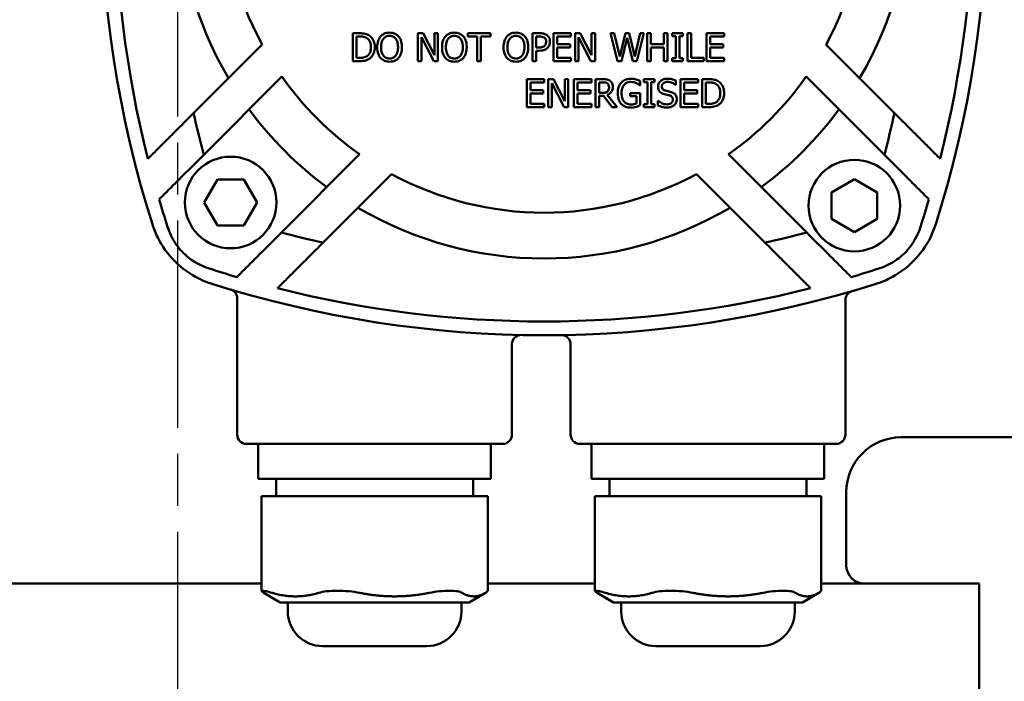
# Model space of a CAD drawing. Header units: millimetres. Extents: x -4672 to 9781, y -278 to 1426.
# Tile 21 of 28: x 1277 to 1384, y 716 to 788. Entities that reach past the tile are written whole.
import ezdxf

# ---------------------------------------------------------------- set-up
doc = ezdxf.new("R2010")
doc.units = ezdxf.units.MM
doc.header["$LTSCALE"] = 4
doc.linetypes.add('CHAIN', pattern=[0.7087, 0.4724, -0.0591, 0.1181, -0.0591])
doc.layers.add('Видимый контур (ГОСТ)', color=7, linetype='Continuous', lineweight=50)
doc.layers.add('Осевая линия (ГОСТ)', color=7, linetype='Continuous', lineweight=25)

msp = doc.modelspace()

# ---------------------------------------------------------------- linework, layer by layer
at = {"layer": 'Видимый контур (ГОСТ)'}
for p, q in [((1313.932, 786.335), (1313.238, 786.335)), ((1313.238, 786.335), (1313.238, 783.287)), ((1313.643, 783.638), (1313.643, 785.985)), ((1313.643, 785.985), (1313.952, 785.985)), ((1320.357, 786.335), (1320.357, 783.287)), ((1320.932, 786.335), (1320.357, 786.335)), ((1322.16, 783.922), (1320.932, 786.335)), ((1322.538, 786.335), (1322.16, 786.335)), ((1322.16, 786.335), (1322.16, 783.922)), ((1322.538, 783.287), (1322.538, 786.335)), ((1325.811, 786.335), (1325.811, 785.975)), ((1328.261, 786.335), (1325.811, 786.335)), ((1325.811, 785.975), (1326.833, 785.975)), ((1326.833, 785.975), (1326.833, 783.287)), ((1327.238, 783.287), (1327.238, 785.975)), ((1327.238, 785.975), (1328.261, 785.975)), ((1328.261, 785.975), (1328.261, 786.335)), ((1333.611, 786.335), (1332.845, 786.335)), ((1332.845, 786.335), (1332.845, 783.287)), ((1333.25, 784.769), (1333.25, 785.985)), ((1333.25, 785.985), (1333.586, 785.985)), ((1337.064, 786.335), (1335.157, 786.335)), ((1335.157, 786.335), (1335.157, 783.287)), ((1335.562, 785.14), (1335.562, 785.975)), ((1335.562, 785.975), (1337.064, 785.975)), ((1337.064, 785.975), (1337.064, 786.335)), ((1337.509, 786.335), (1337.509, 783.287)), ((1338.084, 786.335), (1337.509, 786.335)), ((1339.312, 783.922), (1338.084, 786.335)), ((1339.69, 786.335), (1339.312, 786.335)), ((1339.312, 786.335), (1339.312, 783.922)), ((1339.69, 783.287), (1339.69, 786.335)), ((1341.779, 786.335), (1341.362, 786.335)), ((1341.362, 786.335), (1342.14, 783.287)), ((1342.392, 783.809), (1341.779, 786.335)), ((1342.999, 786.335), (1342.392, 783.809)), ((1343.412, 786.335), (1342.999, 786.335)), ((1344.024, 783.779), (1343.412, 786.335)), ((1344.635, 786.335), (1344.024, 783.779)), ((1344.267, 783.287), (1345.032, 786.335)), ((1345.032, 786.335), (1344.635, 786.335)), ((1345.395, 786.335), (1345.395, 783.287)), ((1345.8, 786.335), (1345.395, 786.335)), ((1345.8, 785.14), (1345.8, 786.335)), ((1347.608, 786.335), (1347.203, 786.335)), ((1347.203, 786.335), (1347.203, 785.14)), ((1347.608, 783.287), (1347.608, 786.335)), ((1349.288, 786.335), (1348.107, 786.335)), ((1348.107, 786.335), (1348.107, 786.024)), ((1348.107, 786.024), (1348.495, 786.024)), ((1348.495, 786.024), (1348.495, 783.599)), ((1348.9, 783.599), (1348.9, 786.024)), ((1348.9, 786.024), (1349.288, 786.024)), ((1349.288, 786.024), (1349.288, 786.335)), ((1349.79, 786.335), (1349.79, 783.287)), ((1350.195, 786.335), (1349.79, 786.335)), ((1350.195, 783.648), (1350.195, 786.335)), ((1353.781, 786.335), (1351.874, 786.335)), ((1351.874, 786.335), (1351.874, 783.287)), ((1352.279, 785.14), (1352.279, 785.975)), ((1352.279, 785.975), (1353.781, 785.975)), ((1353.781, 785.975), (1353.781, 786.335)), ((1303.334, 785.089), (1295.857, 777.612)), ((1320.735, 785.916), (1322.083, 783.287)), ((1320.735, 783.287), (1320.735, 785.916)), ((1336.963, 785.14), (1335.562, 785.14)), ((1336.963, 784.779), (1336.963, 785.14)), ((1337.886, 785.916), (1339.235, 783.287)), ((1337.886, 783.287), (1337.886, 785.916)), ((1342.589, 783.287), (1343.192, 785.817)), ((1343.192, 785.817), (1343.812, 783.287)), ((1347.203, 785.14), (1345.8, 785.14)), ((1353.68, 785.14), (1352.279, 785.14)), ((1353.68, 784.779), (1353.68, 785.14)), ((1372.386, 777.612), (1364.91, 785.089)), ((1333.527, 784.769), (1333.25, 784.769)), ((1333.25, 783.287), (1333.25, 784.424)), ((1333.25, 784.424), (1333.594, 784.424)), ((1335.562, 783.648), (1335.562, 784.779)), ((1335.562, 784.779), (1336.963, 784.779)), ((1345.8, 784.779), (1347.203, 784.779)), ((1345.8, 783.287), (1345.8, 784.779)), ((1347.203, 784.779), (1347.203, 783.287)), ((1352.279, 783.648), (1352.279, 784.779)), ((1352.279, 784.779), (1353.68, 784.779)), ((1313.238, 783.287), (1313.94, 783.287)), ((1313.952, 783.638), (1313.643, 783.638)), ((1320.357, 783.287), (1320.735, 783.287)), ((1322.083, 783.287), (1322.538, 783.287)), ((1326.833, 783.287), (1327.238, 783.287)), ((1332.845, 783.287), (1333.25, 783.287)), ((1335.157, 783.287), (1337.064, 783.287)), ((1337.064, 783.648), (1335.562, 783.648)), ((1337.064, 783.287), (1337.064, 783.648)), ((1337.509, 783.287), (1337.886, 783.287)), ((1339.235, 783.287), (1339.69, 783.287)), ((1342.14, 783.287), (1342.589, 783.287)), ((1343.812, 783.287), (1344.267, 783.287)), ((1345.395, 783.287), (1345.8, 783.287)), ((1347.203, 783.287), (1347.608, 783.287)), ((1348.495, 783.599), (1348.107, 783.599)), ((1348.107, 783.599), (1348.107, 783.287)), ((1348.107, 783.287), (1349.288, 783.287)), ((1349.288, 783.599), (1348.9, 783.599)), ((1349.288, 783.287), (1349.288, 783.599)), ((1349.79, 783.287), (1351.556, 783.287)), ((1351.556, 783.648), (1350.195, 783.648)), ((1351.556, 783.287), (1351.556, 783.648)), ((1351.874, 783.287), (1353.781, 783.287)), ((1353.781, 783.648), (1352.279, 783.648)), ((1353.781, 783.287), (1353.781, 783.648)), ((1296.958, 773.056), (1305.497, 781.595)), ((1332.233, 781.317), (1332.233, 778.269)), ((1334.139, 781.317), (1332.233, 781.317)), ((1332.638, 780.956), (1334.139, 780.956)), ((1332.638, 780.121), (1332.638, 780.956)), ((1334.139, 780.956), (1334.139, 781.317)), ((1335.16, 781.317), (1334.584, 781.317)), ((1334.584, 781.317), (1334.584, 778.269)), ((1334.962, 778.269), (1334.962, 780.897)), ((1334.962, 780.897), (1336.311, 778.269)), ((1336.387, 778.904), (1335.16, 781.317)), ((1336.765, 781.317), (1336.387, 781.317)), ((1336.387, 781.317), (1336.387, 778.904)), ((1336.765, 778.269), (1336.765, 781.317)), ((1337.383, 781.317), (1337.383, 778.269)), ((1339.289, 781.317), (1337.383, 781.317)), ((1337.788, 780.956), (1339.289, 780.956)), ((1337.788, 780.121), (1337.788, 780.956)), ((1339.289, 780.956), (1339.289, 781.317)), ((1340.52, 781.317), (1339.734, 781.317)), ((1339.734, 781.317), (1339.734, 778.269)), ((1340.139, 779.82), (1340.139, 780.966)), ((1340.139, 780.966), (1340.542, 780.966)), ((1344.578, 780.62), (1344.612, 780.62)), ((1344.612, 780.62), (1344.612, 781.109)), ((1345.015, 781.317), (1345.015, 781.006)), ((1346.196, 781.317), (1345.015, 781.317)), ((1345.015, 781.006), (1345.403, 781.006)), ((1345.403, 781.006), (1345.403, 778.58)), ((1345.808, 778.58), (1345.808, 781.006)), ((1345.808, 781.006), (1346.196, 781.006)), ((1346.196, 781.006), (1346.196, 781.317)), ((1348.471, 780.69), (1348.5, 780.69)), ((1348.5, 780.69), (1348.5, 781.174)), ((1349.031, 781.317), (1349.031, 778.269)), ((1350.938, 781.317), (1349.031, 781.317)), ((1349.436, 780.956), (1350.938, 780.956)), ((1349.436, 780.121), (1349.436, 780.956)), ((1350.938, 780.956), (1350.938, 781.317)), ((1352.077, 781.317), (1351.383, 781.317)), ((1351.383, 781.317), (1351.383, 778.269)), ((1351.788, 778.62), (1351.788, 780.966)), ((1351.788, 780.966), (1352.097, 780.966)), ((1362.747, 781.595), (1371.286, 773.056)), ((1334.038, 780.121), (1332.638, 780.121)), ((1332.638, 778.63), (1332.638, 779.761)), ((1332.638, 779.761), (1334.038, 779.761)), ((1334.038, 779.761), (1334.038, 780.121)), ((1339.188, 780.121), (1337.788, 780.121)), ((1337.788, 778.63), (1337.788, 779.761)), ((1337.788, 779.761), (1339.188, 779.761)), ((1339.188, 779.761), (1339.188, 780.121)), ((1340.495, 779.82), (1340.139, 779.82)), ((1340.139, 778.269), (1340.139, 779.482)), ((1340.139, 779.482), (1340.604, 779.482)), ((1340.604, 779.482), (1341.567, 778.269)), ((1342.093, 778.269), (1341.009, 779.595)), ((1344.625, 779.803), (1343.518, 779.803)), ((1343.518, 779.803), (1343.518, 779.447)), ((1344.625, 778.472), (1344.625, 779.803)), ((1350.837, 780.121), (1349.436, 780.121)), ((1349.436, 778.63), (1349.436, 779.761)), ((1349.436, 779.761), (1350.837, 779.761)), ((1350.837, 779.761), (1350.837, 780.121)), ((1334.139, 778.63), (1332.638, 778.63)), ((1334.139, 778.269), (1334.139, 778.63)), ((1339.289, 778.63), (1337.788, 778.63)), ((1339.289, 778.269), (1339.289, 778.63)), ((1343.518, 779.447), (1344.225, 779.447)), ((1344.225, 779.447), (1344.225, 778.659)), ((1345.015, 778.58), (1345.015, 778.269)), ((1345.403, 778.58), (1345.015, 778.58)), ((1346.196, 778.58), (1345.808, 778.58)), ((1346.196, 778.269), (1346.196, 778.58)), ((1346.576, 778.961), (1346.546, 778.961)), ((1346.546, 778.961), (1346.546, 778.452)), ((1350.938, 778.63), (1349.436, 778.63)), ((1350.938, 778.269), (1350.938, 778.63)), ((1352.097, 778.62), (1351.788, 778.62)), ((1332.233, 778.269), (1334.139, 778.269)), ((1334.584, 778.269), (1334.962, 778.269)), ((1336.311, 778.269), (1336.765, 778.269)), ((1337.383, 778.269), (1339.289, 778.269)), ((1339.734, 778.269), (1340.139, 778.269)), ((1341.567, 778.269), (1342.093, 778.269)), ((1345.015, 778.269), (1346.196, 778.269)), ((1349.031, 778.269), (1350.938, 778.269)), ((1351.383, 778.269), (1352.084, 778.269)), ((1313.982, 773.11), (1305.443, 764.571)), ((1362.8, 764.571), (1354.261, 773.11)), ((1309.999, 763.47), (1317.476, 770.947)), ((1350.768, 770.947), (1358.244, 763.47)), ((1297.012, 767.849), (1298.455, 770.349)), ((1298.455, 770.349), (1301.342, 770.349)), ((1301.342, 770.349), (1302.785, 767.849)), ((1365.507, 768.955), (1368.007, 770.398)), ((1368.007, 770.398), (1370.507, 768.955)), ((1365.507, 766.068), (1365.507, 768.955)), ((1370.507, 768.955), (1370.507, 766.068)), ((1298.455, 765.349), (1297.012, 767.849)), ((1302.785, 767.849), (1301.342, 765.349)), ((1368.007, 764.625), (1365.507, 766.068)), ((1370.507, 766.068), (1368.007, 764.625)), ((1301.342, 765.349), (1298.455, 765.349)), ((1300.623, 757.376), (1300.623, 742.485)), ((1367.024, 757.2), (1367.024, 742.485)), ((1330.623, 752.38), (1330.623, 742.485)), ((1337.024, 752.369), (1337.024, 742.485)), ((1373.122, 742.211), (1394.122, 742.211)), ((1329.623, 741.485), (1301.623, 741.485)), ((1302.92, 741.485), (1302.92, 737.685)), ((1328.326, 741.485), (1328.326, 737.685)), ((1366.024, 741.485), (1338.024, 741.485)), ((1339.321, 741.485), (1339.321, 737.685)), ((1364.727, 741.485), (1364.727, 737.685)), ((1302.92, 737.685), (1303.706, 737.685)), ((1308.096, 737.685), (1303.706, 737.685)), ((1304.863, 737.685), (1304.863, 735.785)), ((1308.096, 737.685), (1312.345, 737.685)), ((1320.298, 737.685), (1312.345, 737.685)), ((1320.298, 737.685), (1324.262, 737.685)), ((1327.825, 737.685), (1324.262, 737.685)), ((1326.383, 737.685), (1326.383, 735.785)), ((1327.825, 737.685), (1328.326, 737.685)), ((1339.321, 737.685), (1340.107, 737.685)), ((1344.497, 737.685), (1340.107, 737.685)), ((1341.264, 737.685), (1341.264, 735.785)), ((1344.497, 737.685), (1348.746, 737.685)), ((1356.699, 737.685), (1348.746, 737.685)), ((1356.699, 737.685), (1360.663, 737.685)), ((1364.226, 737.685), (1360.663, 737.685)), ((1362.784, 737.685), (1362.784, 735.785)), ((1364.226, 737.685), (1364.727, 737.685)), ((1303.274, 735.785), (1304.436, 735.785)), ((1303.274, 735.785), (1303.274, 725.424)), ((1309.507, 735.785), (1304.436, 735.785)), ((1309.507, 735.785), (1313.997, 735.785)), ((1321.596, 735.785), (1313.997, 735.785)), ((1321.596, 735.785), (1325.184, 735.785)), ((1327.712, 735.785), (1325.184, 735.785)), ((1327.712, 735.785), (1327.972, 735.785)), ((1327.972, 735.785), (1327.972, 725.424)), ((1339.675, 735.785), (1340.837, 735.785)), ((1339.675, 735.785), (1339.675, 725.424)), ((1345.908, 735.785), (1340.837, 735.785)), ((1345.908, 735.785), (1350.398, 735.785)), ((1357.997, 735.785), (1350.398, 735.785)), ((1357.997, 735.785), (1361.585, 735.785)), ((1364.113, 735.785), (1361.585, 735.785)), ((1364.113, 735.785), (1364.373, 735.785)), ((1364.373, 735.785), (1364.373, 725.424)), ((1367.122, 728.235), (1367.122, 736.211)), ((1206.622, 726.235), (1303.274, 726.235)), ((1327.972, 726.235), (1339.675, 726.235)), ((1364.373, 726.235), (1381.622, 726.235)), ((1381.622, 726.235), (1381.622, 701.735)), ((1305.315, 724.147), (1303.507, 725.232)), ((1325.931, 724.147), (1327.739, 725.232)), ((1341.716, 724.147), (1339.908, 725.232)), ((1362.332, 724.147), (1364.14, 725.232)), ((1305.315, 724.147), (1325.931, 724.147)), ((1306.142, 724.147), (1306.142, 723.197)), ((1325.104, 724.147), (1325.104, 723.197)), ((1341.716, 724.147), (1362.332, 724.147)), ((1342.543, 724.147), (1342.543, 723.197)), ((1361.505, 724.147), (1361.505, 723.197)), ((1321.304, 719.397), (1309.942, 719.397)), ((1357.705, 719.397), (1346.343, 719.397))]:
    msp.add_line(p, q, dxfattribs=at)
for centre in [(1299.899, 767.849), (1368.007, 767.512)]:
    msp.add_circle(centre, 5, dxfattribs=at)
for centre, radius, start, end in [((1405.741, 801.735), 120, 162.41193, 197.58807), ((1262.503, 801.735), 120, 342.41193, 17.58807), ((1405.741, 801.735), 118.5, 165.78043, 194.21957), ((1262.503, 801.735), 118.5, 345.78043, 14.21957), ((1334.122, 801.735), 40, 149.47751, 210.52249), ((1334.122, 801.735), 40, 329.47751, 30.52249), ((1334.122, 801.735), 35, 151.60155, 208.39845), ((1334.122, 801.735), 35, 331.60155, 28.39845), ((1334.122, 801.735), 35, 215.12911, 234.87089), ((1334.122, 801.735), 35, 305.12911, 324.87089), ((1405.741, 801.735), 112.5, 192.3815, 194.76902), ((1334.122, 801.735), 40, 216.37307, 233.62693), ((1334.122, 801.735), 40, 306.37307, 323.62693), ((1262.503, 801.735), 112.5, 345.23098, 347.6185), ((1334.122, 801.735), 35, 241.60155, 298.39845), ((1405.741, 801.735), 118.5, 196.44552, 197.96847), ((1262.503, 801.735), 118.5, 342.03153, 343.55448), ((1334.122, 801.735), 40, 239.47751, 300.52249), ((1334.122, 873.354), 112.5, 255.23098, 257.6185), ((1334.122, 873.354), 112.5, 282.3815, 284.76902), ((1334.122, 873.354), 118.5, 252.03153, 253.55448), ((1334.122, 873.354), 118.5, 286.44552, 287.96847), ((1334.122, 873.354), 120, 252.41193, 287.58807), ((1299.623, 757.376), 1, 0, 73.43443), ((1334.122, 873.354), 118.5, 255.78043, 284.21957), ((1368.024, 757.2), 1, 106.27121, 180), ((1331.623, 752.38), 1, 88.81678, 180), ((1336.024, 752.369), 1, 0, 90.90082), ((1301.623, 742.485), 1, 180, 270), ((1329.623, 742.485), 1, 270, 0), ((1338.024, 742.485), 1, 180, 270), ((1366.024, 742.485), 1, 270, 0), ((1373.122, 736.211), 6, 90, 180), ((1369.122, 728.235), 2, 180, 270), ((1309.942, 723.197), 3.8, 180, 270), ((1321.304, 723.197), 3.8, 270, 0), ((1346.343, 723.197), 3.8, 180, 270), ((1357.705, 723.197), 3.8, 270, 0)]:
    msp.add_arc(centre, radius, start, end, dxfattribs=at)
for points, knots in [([(1315.024, 786.093), (1314.869, 786.195), (1314.698, 786.247), (1314.416, 786.321), (1314.166, 786.335), (1313.932, 786.335)], [-0.10345047, -0.10345047, -0.10345047, -0.10345047, -0.07008901, -0.07008901, 0, 0, 0, 0]), ([(1313.952, 785.985), (1314.099, 785.985), (1314.266, 785.975), (1314.498, 785.921), (1314.62, 785.883), (1314.757, 785.802)], [-0.12641793, -0.12641793, -0.12641793, -0.12641793, -0.04778977, -0.04778977, 0, 0, 0, 0]), ([(1315.642, 784.809), (1315.642, 784.979), (1315.624, 785.151), (1315.528, 785.5), (1315.456, 785.631), (1315.294, 785.874), (1315.171, 785.996), (1315.024, 786.093)], [-0.11820854, -0.11820854, -0.11820854, -0.11820854, -0.08750115, -0.08750115, -0.05298956, -0.05298956, 0, 0, 0, 0]), ([(1316.274, 785.987), (1316.137, 785.824), (1316.055, 785.643), (1315.933, 785.271), (1315.908, 785.038), (1315.908, 784.811)], [-0.11739619, -0.11739619, -0.11739619, -0.11739619, -0.06784213, -0.06784213, 0, 0, 0, 0]), ([(1317.254, 786.4), (1317.145, 786.4), (1317.036, 786.39), (1316.828, 786.345), (1316.732, 786.312), (1316.499, 786.199), (1316.377, 786.105), (1316.274, 785.987)], [-0.11029232, -0.11029232, -0.11029232, -0.11029232, -0.07768654, -0.07768654, -0.04703091, -0.04703091, 0, 0, 0, 0]), ([(1316.58, 785.733), (1316.624, 785.789), (1316.673, 785.84), (1316.792, 785.934), (1316.852, 785.965), (1317.013, 786.031), (1317.135, 786.049), (1317.257, 786.049)], [-0.066234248, -0.066234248, -0.066234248, -0.066234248, -0.052334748, -0.052334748, -0.036526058, -0.036526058, 0, 0, 0, 0]), ([(1318.238, 785.987), (1318.178, 786.054), (1318.111, 786.114), (1317.947, 786.23), (1317.86, 786.272), (1317.625, 786.37), (1317.441, 786.4), (1317.254, 786.4)], [-0.093036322, -0.093036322, -0.093036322, -0.093036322, -0.076429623, -0.076429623, -0.055959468, -0.055959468, 0, 0, 0, 0]), ([(1317.257, 786.049), (1317.336, 786.049), (1317.415, 786.041), (1317.565, 786.004), (1317.634, 785.976), (1317.79, 785.887), (1317.867, 785.817), (1317.931, 785.733)], [-0.07790669, -0.07790669, -0.07790669, -0.07790669, -0.054016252, -0.054016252, -0.03166586, -0.03166586, 0, 0, 0, 0]), ([(1318.603, 784.811), (1318.603, 785.156), (1318.544, 785.394), (1318.423, 785.718), (1318.344, 785.862), (1318.238, 785.987)], [-0.10351407, -0.10351407, -0.10351407, -0.10351407, -0.04931639, -0.04931639, 0, 0, 0, 0]), ([(1323.348, 785.987), (1323.212, 785.824), (1323.129, 785.643), (1323.007, 785.271), (1322.982, 785.038), (1322.982, 784.811)], [-0.11739619, -0.11739619, -0.11739619, -0.11739619, -0.06784213, -0.06784213, 0, 0, 0, 0]), ([(1324.329, 786.4), (1324.219, 786.4), (1324.11, 786.39), (1323.902, 786.345), (1323.806, 786.312), (1323.573, 786.199), (1323.451, 786.105), (1323.348, 785.987)], [-0.11029232, -0.11029232, -0.11029232, -0.11029232, -0.07768654, -0.07768654, -0.04703091, -0.04703091, 0, 0, 0, 0]), ([(1323.654, 785.733), (1323.698, 785.789), (1323.747, 785.84), (1323.866, 785.934), (1323.926, 785.965), (1324.087, 786.031), (1324.209, 786.049), (1324.331, 786.049)], [-0.066234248, -0.066234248, -0.066234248, -0.066234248, -0.052334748, -0.052334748, -0.036526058, -0.036526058, 0, 0, 0, 0]), ([(1325.312, 785.987), (1325.252, 786.054), (1325.185, 786.114), (1325.021, 786.23), (1324.934, 786.272), (1324.699, 786.37), (1324.515, 786.4), (1324.329, 786.4)], [-0.093036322, -0.093036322, -0.093036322, -0.093036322, -0.076429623, -0.076429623, -0.055959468, -0.055959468, 0, 0, 0, 0]), ([(1324.331, 786.049), (1324.41, 786.049), (1324.49, 786.041), (1324.639, 786.004), (1324.708, 785.976), (1324.864, 785.887), (1324.941, 785.817), (1325.005, 785.733)], [-0.07790669, -0.07790669, -0.07790669, -0.07790669, -0.054016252, -0.054016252, -0.03166586, -0.03166586, 0, 0, 0, 0]), ([(1325.677, 784.811), (1325.677, 785.156), (1325.618, 785.394), (1325.497, 785.718), (1325.418, 785.862), (1325.312, 785.987)], [-0.10351407, -0.10351407, -0.10351407, -0.10351407, -0.04931639, -0.04931639, 0, 0, 0, 0]), ([(1330.071, 785.987), (1329.935, 785.824), (1329.852, 785.643), (1329.731, 785.271), (1329.706, 785.038), (1329.706, 784.811)], [-0.11739619, -0.11739619, -0.11739619, -0.11739619, -0.06784213, -0.06784213, 0, 0, 0, 0]), ([(1331.052, 786.4), (1330.943, 786.4), (1330.833, 786.39), (1330.626, 786.345), (1330.529, 786.312), (1330.297, 786.199), (1330.175, 786.105), (1330.071, 785.987)], [-0.11029232, -0.11029232, -0.11029232, -0.11029232, -0.07768654, -0.07768654, -0.04703091, -0.04703091, 0, 0, 0, 0]), ([(1330.378, 785.733), (1330.421, 785.789), (1330.47, 785.84), (1330.59, 785.934), (1330.649, 785.965), (1330.811, 786.031), (1330.933, 786.049), (1331.054, 786.049)], [-0.066234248, -0.066234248, -0.066234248, -0.066234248, -0.052334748, -0.052334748, -0.036526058, -0.036526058, 0, 0, 0, 0]), ([(1332.035, 785.987), (1331.975, 786.054), (1331.909, 786.114), (1331.745, 786.23), (1331.658, 786.272), (1331.422, 786.37), (1331.238, 786.4), (1331.052, 786.4)], [-0.093036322, -0.093036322, -0.093036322, -0.093036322, -0.076429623, -0.076429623, -0.055959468, -0.055959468, 0, 0, 0, 0]), ([(1331.054, 786.049), (1331.134, 786.049), (1331.213, 786.041), (1331.362, 786.004), (1331.432, 785.976), (1331.588, 785.887), (1331.665, 785.817), (1331.729, 785.733)], [-0.07790669, -0.07790669, -0.07790669, -0.07790669, -0.054016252, -0.054016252, -0.03166586, -0.03166586, 0, 0, 0, 0]), ([(1332.401, 784.811), (1332.401, 785.156), (1332.341, 785.394), (1332.22, 785.718), (1332.142, 785.862), (1332.035, 785.987)], [-0.10351407, -0.10351407, -0.10351407, -0.10351407, -0.04931639, -0.04931639, 0, 0, 0, 0]), ([(1333.586, 785.985), (1333.673, 785.985), (1333.813, 785.981), (1334, 785.937), (1334.068, 785.91), (1334.13, 785.869)], [-0.057545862, -0.057545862, -0.057545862, -0.057545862, -0.022130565, -0.022130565, 0, 0, 0, 0]), ([(1334.409, 786.145), (1334.284, 786.232), (1334.158, 786.271), (1333.926, 786.325), (1333.761, 786.335), (1333.611, 786.335)], [-0.071118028, -0.071118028, -0.071118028, -0.071118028, -0.045035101, -0.045035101, 0, 0, 0, 0]), ([(1334.772, 785.417), (1334.772, 785.508), (1334.762, 785.601), (1334.722, 785.749), (1334.695, 785.826), (1334.578, 786.005), (1334.501, 786.082), (1334.409, 786.145)], [-0.109001, -0.109001, -0.109001, -0.109001, -0.06394734, -0.06394734, -0.03352674, -0.03352674, 0, 0, 0, 0]), ([(1314.757, 785.802), (1314.84, 785.751), (1314.913, 785.69), (1315.038, 785.54), (1315.087, 785.456), (1315.195, 785.192), (1315.219, 785.001), (1315.219, 784.814)], [-0.11428635, -0.11428635, -0.11428635, -0.11428635, -0.0853805, -0.0853805, -0.05598511, -0.05598511, 0, 0, 0, 0]), ([(1316.331, 784.811), (1316.331, 784.971), (1316.345, 785.201), (1316.457, 785.534), (1316.508, 785.641), (1316.58, 785.733)], [-0.10553454, -0.10553454, -0.10553454, -0.10553454, -0.03504873, -0.03504873, 0, 0, 0, 0]), ([(1317.931, 785.733), (1318.019, 785.62), (1318.077, 785.484), (1318.142, 785.251), (1318.181, 785.079), (1318.181, 784.811)], [-0.19629029, -0.19629029, -0.19629029, -0.19629029, -0.08030456, -0.08030456, 0, 0, 0, 0]), ([(1323.405, 784.811), (1323.405, 784.971), (1323.419, 785.201), (1323.531, 785.534), (1323.583, 785.641), (1323.654, 785.733)], [-0.10553454, -0.10553454, -0.10553454, -0.10553454, -0.03504873, -0.03504873, 0, 0, 0, 0]), ([(1325.005, 785.733), (1325.093, 785.62), (1325.151, 785.484), (1325.216, 785.251), (1325.255, 785.079), (1325.255, 784.811)], [-0.19629029, -0.19629029, -0.19629029, -0.19629029, -0.08030456, -0.08030456, 0, 0, 0, 0]), ([(1330.128, 784.811), (1330.128, 784.971), (1330.142, 785.201), (1330.254, 785.534), (1330.306, 785.641), (1330.378, 785.733)], [-0.10553454, -0.10553454, -0.10553454, -0.10553454, -0.03504873, -0.03504873, 0, 0, 0, 0]), ([(1331.729, 785.733), (1331.816, 785.62), (1331.874, 785.484), (1331.939, 785.251), (1331.978, 785.079), (1331.978, 784.811)], [-0.19629029, -0.19629029, -0.19629029, -0.19629029, -0.08030456, -0.08030456, 0, 0, 0, 0]), ([(1334.177, 784.952), (1334.143, 784.917), (1334.106, 784.888), (1334.021, 784.84), (1333.974, 784.822), (1333.847, 784.789), (1333.729, 784.769), (1333.527, 784.769)], [-0.13415824, -0.13415824, -0.13415824, -0.13415824, -0.09826499, -0.09826499, -0.06074264, -0.06074264, 0, 0, 0, 0]), ([(1334.13, 785.869), (1334.169, 785.842), (1334.204, 785.811), (1334.264, 785.739), (1334.287, 785.699), (1334.337, 785.576), (1334.349, 785.49), (1334.349, 785.404)], [-0.054017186, -0.054017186, -0.054017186, -0.054017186, -0.039771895, -0.039771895, -0.025709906, -0.025709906, 0, 0, 0, 0]), ([(1334.349, 785.404), (1334.349, 785.279), (1334.327, 785.196), (1334.274, 785.067), (1334.23, 785.006), (1334.177, 784.952)], [-0.041638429, -0.041638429, -0.041638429, -0.041638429, -0.022790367, -0.022790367, 0, 0, 0, 0]), ([(1334.505, 784.74), (1334.547, 784.781), (1334.585, 784.827), (1334.651, 784.929), (1334.679, 784.984), (1334.749, 785.162), (1334.772, 785.287), (1334.772, 785.417)], [-0.074873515, -0.074873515, -0.074873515, -0.074873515, -0.057244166, -0.057244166, -0.038873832, -0.038873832, 0, 0, 0, 0]), ([(1314.794, 783.841), (1314.739, 783.802), (1314.681, 783.769), (1314.557, 783.716), (1314.492, 783.696), (1314.358, 783.667), (1314.209, 783.638), (1313.952, 783.638)], [-0.23007827, -0.23007827, -0.23007827, -0.23007827, -0.1541873, -0.1541873, -0.07716601, -0.07716601, 0, 0, 0, 0]), ([(1315.219, 784.814), (1315.219, 784.677), (1315.207, 784.536), (1315.153, 784.316), (1315.115, 784.202), (1314.976, 783.99), (1314.893, 783.907), (1314.794, 783.841)], [-0.13792048, -0.13792048, -0.13792048, -0.13792048, -0.07623677, -0.07623677, -0.03569639, -0.03569639, 0, 0, 0, 0]), ([(1315.019, 783.532), (1315.129, 783.605), (1315.225, 783.693), (1315.401, 783.913), (1315.47, 784.04), (1315.605, 784.365), (1315.642, 784.584), (1315.642, 784.809)], [-0.13938984, -0.13938984, -0.13938984, -0.13938984, -0.10554198, -0.10554198, -0.06736403, -0.06736403, 0, 0, 0, 0]), ([(1315.908, 784.811), (1315.908, 784.552), (1315.942, 784.29), (1316.09, 783.898), (1316.167, 783.759), (1316.271, 783.638)], [-0.12574095, -0.12574095, -0.12574095, -0.12574095, -0.04779773, -0.04779773, 0, 0, 0, 0]), ([(1317.257, 783.574), (1317.19, 783.574), (1317.123, 783.58), (1316.996, 783.606), (1316.936, 783.626), (1316.781, 783.699), (1316.697, 783.763), (1316.527, 783.951), (1316.465, 784.07), (1316.354, 784.382), (1316.331, 784.603), (1316.331, 784.811)], [-0.15951241, -0.15951241, -0.15951241, -0.15951241, -0.14257476, -0.14257476, -0.12664257, -0.12664257, -0.09935873, -0.09935873, -0.06265128, -0.06265128, 0, 0, 0, 0]), ([(1318.181, 784.811), (1318.181, 784.681), (1318.172, 784.547), (1318.129, 784.308), (1318.098, 784.199), (1317.986, 783.95), (1317.909, 783.861), (1317.778, 783.733), (1317.695, 783.676), (1317.491, 783.593), (1317.375, 783.574), (1317.257, 783.574)], [-0.12645249, -0.12645249, -0.12645249, -0.12645249, -0.1068715, -0.1068715, -0.090146, -0.090146, -0.06613626, -0.06613626, -0.03537802, -0.03537802, 0, 0, 0, 0]), ([(1318.238, 783.638), (1318.299, 783.708), (1318.35, 783.784), (1318.442, 783.953), (1318.48, 784.046), (1318.577, 784.357), (1318.603, 784.585), (1318.603, 784.811)], [-0.12509324, -0.12509324, -0.12509324, -0.12509324, -0.09759749, -0.09759749, -0.06790226, -0.06790226, 0, 0, 0, 0]), ([(1322.982, 784.811), (1322.982, 784.552), (1323.016, 784.29), (1323.164, 783.898), (1323.241, 783.759), (1323.346, 783.638)], [-0.12574095, -0.12574095, -0.12574095, -0.12574095, -0.04779773, -0.04779773, 0, 0, 0, 0]), ([(1324.331, 783.574), (1324.264, 783.574), (1324.197, 783.58), (1324.07, 783.606), (1324.01, 783.626), (1323.856, 783.699), (1323.771, 783.763), (1323.601, 783.951), (1323.539, 784.07), (1323.428, 784.382), (1323.405, 784.603), (1323.405, 784.811)], [-0.15951241, -0.15951241, -0.15951241, -0.15951241, -0.14257476, -0.14257476, -0.12664257, -0.12664257, -0.09935873, -0.09935873, -0.06265128, -0.06265128, 0, 0, 0, 0]), ([(1325.255, 784.811), (1325.255, 784.681), (1325.246, 784.547), (1325.203, 784.308), (1325.172, 784.199), (1325.061, 783.95), (1324.983, 783.861), (1324.852, 783.733), (1324.769, 783.676), (1324.565, 783.593), (1324.449, 783.574), (1324.331, 783.574)], [-0.12645249, -0.12645249, -0.12645249, -0.12645249, -0.1068715, -0.1068715, -0.090146, -0.090146, -0.06613626, -0.06613626, -0.03537802, -0.03537802, 0, 0, 0, 0]), ([(1325.312, 783.638), (1325.373, 783.708), (1325.425, 783.784), (1325.516, 783.953), (1325.554, 784.046), (1325.651, 784.357), (1325.677, 784.585), (1325.677, 784.811)], [-0.12509324, -0.12509324, -0.12509324, -0.12509324, -0.09759749, -0.09759749, -0.06790226, -0.06790226, 0, 0, 0, 0]), ([(1329.706, 784.811), (1329.706, 784.552), (1329.74, 784.29), (1329.888, 783.898), (1329.965, 783.759), (1330.069, 783.638)], [-0.12574095, -0.12574095, -0.12574095, -0.12574095, -0.04779773, -0.04779773, 0, 0, 0, 0]), ([(1331.054, 783.574), (1330.987, 783.574), (1330.921, 783.58), (1330.793, 783.606), (1330.734, 783.626), (1330.579, 783.699), (1330.495, 783.763), (1330.324, 783.951), (1330.263, 784.07), (1330.151, 784.382), (1330.128, 784.603), (1330.128, 784.811)], [-0.15951241, -0.15951241, -0.15951241, -0.15951241, -0.14257476, -0.14257476, -0.12664257, -0.12664257, -0.09935873, -0.09935873, -0.06265128, -0.06265128, 0, 0, 0, 0]), ([(1331.978, 784.811), (1331.978, 784.681), (1331.969, 784.547), (1331.926, 784.308), (1331.896, 784.199), (1331.784, 783.95), (1331.706, 783.861), (1331.576, 783.733), (1331.492, 783.676), (1331.288, 783.593), (1331.172, 783.574), (1331.054, 783.574)], [-0.12645249, -0.12645249, -0.12645249, -0.12645249, -0.1068715, -0.1068715, -0.090146, -0.090146, -0.06613626, -0.06613626, -0.03537802, -0.03537802, 0, 0, 0, 0]), ([(1332.035, 783.638), (1332.096, 783.708), (1332.148, 783.784), (1332.239, 783.953), (1332.277, 784.046), (1332.374, 784.357), (1332.401, 784.585), (1332.401, 784.811)], [-0.12509324, -0.12509324, -0.12509324, -0.12509324, -0.09759749, -0.09759749, -0.06790226, -0.06790226, 0, 0, 0, 0]), ([(1333.594, 784.424), (1333.902, 784.424), (1334.069, 784.477), (1334.291, 784.568), (1334.406, 784.642), (1334.505, 784.74)], [-0.071778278, -0.071778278, -0.071778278, -0.071778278, -0.041789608, -0.041789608, 0, 0, 0, 0]), ([(1313.94, 783.287), (1314.28, 783.287), (1314.458, 783.318), (1314.717, 783.372), (1314.874, 783.441), (1315.019, 783.532)], [-0.07933053, -0.07933053, -0.07933053, -0.07933053, -0.051521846, -0.051521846, 0, 0, 0, 0]), ([(1316.271, 783.638), (1316.331, 783.57), (1316.398, 783.509), (1316.542, 783.405), (1316.62, 783.361), (1316.88, 783.253), (1317.066, 783.223), (1317.254, 783.223)], [-0.11397511, -0.11397511, -0.11397511, -0.11397511, -0.08462925, -0.08462925, -0.05654064, -0.05654064, 0, 0, 0, 0]), ([(1317.254, 783.223), (1317.363, 783.223), (1317.472, 783.233), (1317.677, 783.277), (1317.776, 783.31), (1318.011, 783.423), (1318.133, 783.52), (1318.238, 783.638)], [-0.1109243, -0.1109243, -0.1109243, -0.1109243, -0.078106, -0.078106, -0.04742998, -0.04742998, 0, 0, 0, 0]), ([(1323.346, 783.638), (1323.405, 783.57), (1323.472, 783.509), (1323.616, 783.405), (1323.694, 783.361), (1323.954, 783.253), (1324.14, 783.223), (1324.329, 783.223)], [-0.11397511, -0.11397511, -0.11397511, -0.11397511, -0.08462925, -0.08462925, -0.05654064, -0.05654064, 0, 0, 0, 0]), ([(1324.329, 783.223), (1324.437, 783.223), (1324.546, 783.233), (1324.751, 783.277), (1324.851, 783.31), (1325.085, 783.423), (1325.207, 783.52), (1325.312, 783.638)], [-0.1109243, -0.1109243, -0.1109243, -0.1109243, -0.078106, -0.078106, -0.04742998, -0.04742998, 0, 0, 0, 0]), ([(1330.069, 783.638), (1330.129, 783.57), (1330.195, 783.509), (1330.339, 783.405), (1330.417, 783.361), (1330.677, 783.253), (1330.863, 783.223), (1331.052, 783.223)], [-0.11397511, -0.11397511, -0.11397511, -0.11397511, -0.08462925, -0.08462925, -0.05654064, -0.05654064, 0, 0, 0, 0]), ([(1331.052, 783.223), (1331.161, 783.223), (1331.269, 783.233), (1331.475, 783.277), (1331.574, 783.31), (1331.808, 783.423), (1331.93, 783.52), (1332.035, 783.638)], [-0.1109243, -0.1109243, -0.1109243, -0.1109243, -0.078106, -0.078106, -0.04742998, -0.04742998, 0, 0, 0, 0]), ([(1341.295, 781.156), (1341.243, 781.19), (1341.188, 781.219), (1341.049, 781.273), (1340.984, 781.284), (1340.819, 781.311), (1340.659, 781.317), (1340.52, 781.317)], [-0.055663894, -0.055663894, -0.055663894, -0.055663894, -0.04998127, -0.04998127, -0.041963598, -0.041963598, 0, 0, 0, 0]), ([(1340.542, 780.966), (1340.61, 780.966), (1340.736, 780.963), (1340.907, 780.924), (1340.97, 780.9), (1341.026, 780.862)], [-0.052640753, -0.052640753, -0.052640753, -0.052640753, -0.020232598, -0.020232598, 0, 0, 0, 0]), ([(1341.026, 780.862), (1341.06, 780.839), (1341.091, 780.812), (1341.148, 780.743), (1341.166, 780.707), (1341.207, 780.608), (1341.219, 780.533), (1341.219, 780.457)], [-0.040815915, -0.040815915, -0.040815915, -0.040815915, -0.032352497, -0.032352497, -0.022578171, -0.022578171, 0, 0, 0, 0]), ([(1341.641, 780.49), (1341.641, 780.575), (1341.632, 780.661), (1341.593, 780.802), (1341.566, 780.869), (1341.456, 781.03), (1341.382, 781.1), (1341.295, 781.156)], [-0.096681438, -0.096681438, -0.096681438, -0.096681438, -0.058401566, -0.058401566, -0.031124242, -0.031124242, 0, 0, 0, 0]), ([(1342.562, 780.954), (1342.497, 780.884), (1342.441, 780.808), (1342.331, 780.623), (1342.291, 780.527), (1342.191, 780.244), (1342.162, 780.019), (1342.162, 779.795)], [-0.10821855, -0.10821855, -0.10821855, -0.10821855, -0.08989471, -0.08989471, -0.0670838, -0.0670838, 0, 0, 0, 0]), ([(1343.614, 781.371), (1343.495, 781.371), (1343.375, 781.36), (1343.115, 781.304), (1343.008, 781.26), (1342.795, 781.159), (1342.669, 781.069), (1342.562, 780.954)], [-0.089688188, -0.089688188, -0.089688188, -0.089688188, -0.070618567, -0.070618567, -0.047228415, -0.047228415, 0, 0, 0, 0]), ([(1342.584, 779.808), (1342.584, 779.925), (1342.594, 780.043), (1342.636, 780.26), (1342.667, 780.361), (1342.778, 780.603), (1342.863, 780.705), (1343.011, 780.849), (1343.101, 780.91), (1343.319, 781), (1343.442, 781.021), (1343.568, 781.021)], [-0.13896956, -0.13896956, -0.13896956, -0.13896956, -0.11823311, -0.11823311, -0.09963874, -0.09963874, -0.07087008, -0.07087008, -0.03761202, -0.03761202, 0, 0, 0, 0]), ([(1343.568, 781.021), (1343.741, 781.021), (1343.858, 780.993), (1344.006, 780.955), (1344.103, 780.922), (1344.192, 780.877)], [-0.045909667, -0.045909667, -0.045909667, -0.045909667, -0.029969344, -0.029969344, 0, 0, 0, 0]), ([(1344.18, 781.287), (1344.062, 781.324), (1343.964, 781.341), (1343.813, 781.365), (1343.714, 781.371), (1343.614, 781.371)], [-0.04598493, -0.04598493, -0.04598493, -0.04598493, -0.029741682, -0.029741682, 0, 0, 0, 0]), ([(1344.612, 781.109), (1344.536, 781.149), (1344.44, 781.19), (1344.336, 781.235), (1344.257, 781.265), (1344.18, 781.287)], [-0.034067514, -0.034067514, -0.034067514, -0.034067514, -0.024078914, -0.024078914, 0, 0, 0, 0]), ([(1344.192, 780.877), (1344.339, 780.809), (1344.4, 780.764), (1344.475, 780.707), (1344.527, 780.665), (1344.578, 780.62)], [-0.028252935, -0.028252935, -0.028252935, -0.028252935, -0.020206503, -0.020206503, 0, 0, 0, 0]), ([(1347.594, 781.371), (1347.505, 781.371), (1347.416, 781.364), (1347.248, 781.331), (1347.169, 781.306), (1346.952, 781.208), (1346.855, 781.124), (1346.723, 780.987), (1346.667, 780.905), (1346.587, 780.712), (1346.569, 780.607), (1346.569, 780.499)], [-0.11928477, -0.11928477, -0.11928477, -0.11928477, -0.10386462, -0.10386462, -0.08959922, -0.08959922, -0.06253656, -0.06253656, -0.03234877, -0.03234877, 0, 0, 0, 0]), ([(1346.991, 780.541), (1346.991, 780.572), (1346.994, 780.603), (1347.005, 780.661), (1347.014, 780.689), (1347.047, 780.767), (1347.079, 780.811), (1347.163, 780.892), (1347.224, 780.935), (1347.406, 781.006), (1347.514, 781.021), (1347.621, 781.021)], [-0.10953649, -0.10953649, -0.10953649, -0.10953649, -0.09601287, -0.09601287, -0.08314718, -0.08314718, -0.0587608, -0.0587608, -0.03196865, -0.03196865, 0, 0, 0, 0]), ([(1348.5, 781.174), (1348.343, 781.251), (1348.194, 781.295), (1347.919, 781.356), (1347.756, 781.371), (1347.594, 781.371)], [-0.08446991, -0.08446991, -0.08446991, -0.08446991, -0.048818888, -0.048818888, 0, 0, 0, 0]), ([(1347.621, 781.021), (1347.707, 781.021), (1347.792, 781.012), (1347.984, 780.97), (1348.066, 780.936), (1348.244, 780.856), (1348.368, 780.783), (1348.471, 780.69)], [-0.072059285, -0.072059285, -0.072059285, -0.072059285, -0.058803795, -0.058803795, -0.041680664, -0.041680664, 0, 0, 0, 0]), ([(1353.168, 781.075), (1353.014, 781.177), (1352.842, 781.229), (1352.56, 781.303), (1352.31, 781.317), (1352.077, 781.317)], [-0.10345047, -0.10345047, -0.10345047, -0.10345047, -0.07008901, -0.07008901, 0, 0, 0, 0]), ([(1352.097, 780.966), (1352.244, 780.966), (1352.411, 780.957), (1352.642, 780.902), (1352.765, 780.864), (1352.902, 780.783)], [-0.12641793, -0.12641793, -0.12641793, -0.12641793, -0.04778977, -0.04778977, 0, 0, 0, 0]), ([(1352.902, 780.783), (1352.984, 780.733), (1353.057, 780.671), (1353.182, 780.522), (1353.231, 780.437), (1353.339, 780.173), (1353.364, 779.982), (1353.364, 779.795)], [-0.11428635, -0.11428635, -0.11428635, -0.11428635, -0.0853805, -0.0853805, -0.05598511, -0.05598511, 0, 0, 0, 0]), ([(1353.786, 779.791), (1353.786, 779.961), (1353.768, 780.133), (1353.673, 780.482), (1353.601, 780.613), (1353.439, 780.855), (1353.316, 780.977), (1353.168, 781.075)], [-0.11820854, -0.11820854, -0.11820854, -0.11820854, -0.08750115, -0.08750115, -0.05298956, -0.05298956, 0, 0, 0, 0]), ([(1341.046, 779.978), (1341.014, 779.946), (1340.978, 779.92), (1340.898, 779.876), (1340.855, 779.861), (1340.762, 779.841), (1340.661, 779.82), (1340.495, 779.82)], [-0.14360178, -0.14360178, -0.14360178, -0.14360178, -0.09730595, -0.09730595, -0.04991983, -0.04991983, 0, 0, 0, 0]), ([(1341.009, 779.595), (1341.084, 779.623), (1341.156, 779.658), (1341.288, 779.743), (1341.346, 779.791), (1341.503, 779.955), (1341.551, 780.057), (1341.622, 780.231), (1341.641, 780.36), (1341.641, 780.49)], [-0.074006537, -0.074006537, -0.074006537, -0.074006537, -0.064845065, -0.064845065, -0.056131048, -0.056131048, -0.038968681, -0.038968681, 0, 0, 0, 0]), ([(1341.219, 780.457), (1341.219, 780.4), (1341.214, 780.342), (1341.194, 780.229), (1341.179, 780.182), (1341.133, 780.079), (1341.095, 780.025), (1341.046, 779.978)], [-0.046848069, -0.046848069, -0.046848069, -0.046848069, -0.033658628, -0.033658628, -0.020390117, -0.020390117, 0, 0, 0, 0]), ([(1342.162, 779.795), (1342.162, 779.464), (1342.218, 779.21), (1342.365, 778.86), (1342.449, 778.724), (1342.56, 778.607)], [-0.11413394, -0.11413394, -0.11413394, -0.11413394, -0.04826183, -0.04826183, 0, 0, 0, 0]), ([(1342.864, 778.884), (1342.817, 778.938), (1342.777, 778.997), (1342.701, 779.14), (1342.674, 779.215), (1342.603, 779.443), (1342.584, 779.629), (1342.584, 779.808)], [-0.085359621, -0.085359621, -0.085359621, -0.085359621, -0.07135948, -0.07135948, -0.053657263, -0.053657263, 0, 0, 0, 0]), ([(1346.569, 780.499), (1346.569, 780.336), (1346.602, 780.235), (1346.655, 780.096), (1346.703, 780.017), (1346.766, 779.949)], [-0.044627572, -0.044627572, -0.044627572, -0.044627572, -0.028032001, -0.028032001, 0, 0, 0, 0]), ([(1346.766, 779.949), (1346.857, 779.854), (1346.945, 779.806), (1347.077, 779.739), (1347.173, 779.705), (1347.27, 779.679)], [-0.044291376, -0.044291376, -0.044291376, -0.044291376, -0.030088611, -0.030088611, 0, 0, 0, 0]), ([(1347.389, 780.067), (1347.333, 780.082), (1347.279, 780.102), (1347.184, 780.153), (1347.143, 780.183), (1347.08, 780.247), (1347.048, 780.287), (1347, 780.408), (1346.991, 780.475), (1346.991, 780.541)], [-0.091196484, -0.091196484, -0.091196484, -0.091196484, -0.063481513, -0.063481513, -0.038996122, -0.038996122, -0.01996254, -0.01996254, 0, 0, 0, 0]), ([(1347.27, 779.679), (1347.367, 779.655), (1347.465, 779.63), (1347.648, 779.588), (1347.736, 779.565), (1347.821, 779.541)], [-0.05645617, -0.05645617, -0.05645617, -0.05645617, -0.0263422, -0.0263422, 0, 0, 0, 0]), ([(1348.014, 779.907), (1347.888, 779.944), (1347.746, 779.978), (1347.603, 780.012), (1347.489, 780.04), (1347.389, 780.067)], [-0.044349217, -0.044349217, -0.044349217, -0.044349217, -0.031183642, -0.031183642, 0, 0, 0, 0]), ([(1347.821, 779.541), (1347.872, 779.526), (1347.924, 779.507), (1348.011, 779.459), (1348.049, 779.432), (1348.107, 779.373), (1348.138, 779.333), (1348.187, 779.21), (1348.196, 779.142), (1348.196, 779.074)], [-0.091782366, -0.091782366, -0.091782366, -0.091782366, -0.063647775, -0.063647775, -0.03954568, -0.03954568, -0.02032525, -0.02032525, 0, 0, 0, 0]), ([(1348.619, 779.138), (1348.619, 779.211), (1348.612, 779.284), (1348.579, 779.42), (1348.555, 779.482), (1348.468, 779.637), (1348.402, 779.7), (1348.251, 779.817), (1348.133, 779.87), (1348.014, 779.907)], [-0.081749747, -0.081749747, -0.081749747, -0.081749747, -0.068936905, -0.068936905, -0.057095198, -0.057095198, -0.037467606, -0.037467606, 0, 0, 0, 0]), ([(1353.364, 779.795), (1353.364, 779.659), (1353.352, 779.517), (1353.298, 779.297), (1353.26, 779.184), (1353.12, 778.971), (1353.037, 778.889), (1352.939, 778.822)], [-0.13792048, -0.13792048, -0.13792048, -0.13792048, -0.07623677, -0.07623677, -0.03569639, -0.03569639, 0, 0, 0, 0]), ([(1353.164, 778.514), (1353.274, 778.586), (1353.37, 778.675), (1353.545, 778.894), (1353.615, 779.021), (1353.749, 779.346), (1353.786, 779.566), (1353.786, 779.791)], [-0.13938984, -0.13938984, -0.13938984, -0.13938984, -0.10554198, -0.10554198, -0.06736403, -0.06736403, 0, 0, 0, 0]), ([(1342.56, 778.607), (1342.624, 778.541), (1342.694, 778.483), (1342.874, 778.366), (1342.966, 778.329), (1343.21, 778.239), (1343.41, 778.21), (1343.612, 778.21)], [-0.091365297, -0.091365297, -0.091365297, -0.091365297, -0.078144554, -0.078144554, -0.060617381, -0.060617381, 0, 0, 0, 0]), ([(1343.597, 778.56), (1343.513, 778.56), (1343.43, 778.569), (1343.271, 778.605), (1343.198, 778.631), (1343.026, 778.722), (1342.938, 778.794), (1342.864, 778.884)], [-0.083307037, -0.083307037, -0.083307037, -0.083307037, -0.058376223, -0.058376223, -0.034947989, -0.034947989, 0, 0, 0, 0]), ([(1344.225, 778.659), (1344.115, 778.613), (1343.995, 778.593), (1343.825, 778.569), (1343.711, 778.56), (1343.597, 778.56)], [-0.051571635, -0.051571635, -0.051571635, -0.051571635, -0.034263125, -0.034263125, 0, 0, 0, 0]), ([(1344.175, 778.299), (1344.285, 778.33), (1344.382, 778.369), (1344.481, 778.41), (1344.562, 778.443), (1344.625, 778.472)], [-0.032391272, -0.032391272, -0.032391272, -0.032391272, -0.020782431, -0.020782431, 0, 0, 0, 0]), ([(1346.546, 778.452), (1346.687, 778.384), (1346.834, 778.328), (1347.161, 778.231), (1347.362, 778.215), (1347.547, 778.215)], [-0.1022073, -0.1022073, -0.1022073, -0.1022073, -0.05549929, -0.05549929, 0, 0, 0, 0]), ([(1347.517, 778.565), (1347.325, 778.565), (1347.154, 778.618), (1346.86, 778.738), (1346.709, 778.836), (1346.576, 778.961)], [-0.09534971, -0.09534971, -0.09534971, -0.09534971, -0.054795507, -0.054795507, 0, 0, 0, 0]), ([(1348.196, 779.074), (1348.196, 779.037), (1348.193, 779), (1348.178, 778.929), (1348.167, 778.895), (1348.126, 778.809), (1348.089, 778.762), (1348.004, 778.685), (1347.946, 778.645), (1347.751, 778.577), (1347.631, 778.565), (1347.517, 778.565)], [-0.12866522, -0.12866522, -0.12866522, -0.12866522, -0.10984944, -0.10984944, -0.09212029, -0.09212029, -0.06175366, -0.06175366, -0.0340841, -0.0340841, 0, 0, 0, 0]), ([(1347.547, 778.215), (1347.809, 778.215), (1347.948, 778.262), (1348.134, 778.334), (1348.245, 778.402), (1348.342, 778.491)], [-0.059869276, -0.059869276, -0.059869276, -0.059869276, -0.039616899, -0.039616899, 0, 0, 0, 0]), ([(1348.342, 778.491), (1348.387, 778.533), (1348.427, 778.58), (1348.498, 778.683), (1348.527, 778.739), (1348.595, 778.907), (1348.619, 779.021), (1348.619, 779.138)], [-0.073152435, -0.073152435, -0.073152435, -0.073152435, -0.054518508, -0.054518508, -0.035368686, -0.035368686, 0, 0, 0, 0]), ([(1352.084, 778.269), (1352.424, 778.269), (1352.602, 778.3), (1352.861, 778.353), (1353.018, 778.422), (1353.164, 778.514)], [-0.07933053, -0.07933053, -0.07933053, -0.07933053, -0.051521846, -0.051521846, 0, 0, 0, 0]), ([(1352.939, 778.822), (1352.884, 778.784), (1352.825, 778.751), (1352.701, 778.697), (1352.636, 778.677), (1352.503, 778.649), (1352.354, 778.62), (1352.097, 778.62)], [-0.23007827, -0.23007827, -0.23007827, -0.23007827, -0.1541873, -0.1541873, -0.07716601, -0.07716601, 0, 0, 0, 0]), ([(1343.612, 778.21), (1343.777, 778.21), (1343.867, 778.225), (1343.994, 778.248), (1344.087, 778.273), (1344.175, 778.299)], [-0.038471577, -0.038471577, -0.038471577, -0.038471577, -0.027472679, -0.027472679, 0, 0, 0, 0]), ([(1297.565, 760.633), (1296.66, 760.927), (1295.825, 761.376), (1294.623, 762.407), (1294.207, 762.882), (1293.5, 763.96), (1293.223, 764.554), (1293.02, 765.178)], [0, 0, 0, 0, 0.28542252, 0.28542252, 0.4756577, 0.4756577, 0.67255588, 0.67255588, 0.67255588, 0.67255588]), ([(1375.223, 765.178), (1374.929, 764.273), (1374.48, 763.438), (1373.449, 762.236), (1372.974, 761.82), (1371.896, 761.113), (1371.302, 760.836), (1370.678, 760.633)], [0, 0, 0, 0, 0.28542257, 0.28542257, 0.47565757, 0.47565757, 0.67255589, 0.67255589, 0.67255589, 0.67255589]), ([(1291.933, 764.035), (1292.412, 763.074), (1293.045, 762.191), (1294.578, 760.658), (1295.461, 760.025), (1296.422, 759.546)], [0, 0, 0, 0, 0.3253632, 0.3253632, 0.65074335, 0.65074335, 0.65074335, 0.65074335]), ([(1376.31, 764.035), (1375.831, 763.074), (1375.198, 762.191), (1373.665, 760.658), (1372.783, 760.025), (1371.822, 759.546)], [-0.65074335, -0.65074335, -0.65074335, -0.65074335, -0.32536352, -0.32536352, 0, 0, 0, 0]), ([(1304.436, 725.216), (1304.192, 725.287), (1303.964, 725.348), (1303.582, 725.435), (1303.439, 725.456), (1303.281, 725.456), (1303.253, 725.435), (1303.323, 725.351), (1303.4, 725.297), (1303.507, 725.232)], [-2.3988988, -2.3988988, -2.3988988, -2.3988988, -2.28096317, -2.28096317, -2.14943845, -2.14943845, -2.01791374, -2.01791374, -1.90907429, -1.90907429, -1.90907429, -1.90907429]), ([(1313.997, 725.216), (1313.631, 725.287), (1313.23, 725.348), (1312.383, 725.435), (1311.938, 725.456), (1311.151, 725.456), (1310.744, 725.435), (1310.049, 725.348), (1309.752, 725.287), (1309.507, 725.216)], [-2.3988988, -2.3988988, -2.3988988, -2.3988988, -2.28096317, -2.28096317, -2.14943845, -2.14943845, -2.01791374, -2.01791374, -1.89997811, -1.89997811, -1.89997811, -1.89997811]), ([(1325.184, 725.216), (1325.062, 725.287), (1324.888, 725.348), (1324.424, 725.435), (1324.122, 725.456), (1323.493, 725.456), (1323.114, 725.435), (1322.346, 725.348), (1321.962, 725.287), (1321.596, 725.216)], [-2.3988988, -2.3988988, -2.3988988, -2.3988988, -2.28096317, -2.28096317, -2.14943845, -2.14943845, -2.01791374, -2.01791374, -1.89997811, -1.89997811, -1.89997811, -1.89997811]), ([(1327.712, 725.216), (1327.833, 725.287), (1327.92, 725.348), (1327.966, 725.403), (1327.972, 725.415), (1327.972, 725.424)], [1.89997811, 1.89997811, 1.89997811, 1.89997811, 2.01791374, 2.01791374, 2.05782802, 2.05782802, 2.05782802, 2.05782802]), ([(1340.837, 725.216), (1340.593, 725.287), (1340.365, 725.348), (1339.983, 725.435), (1339.84, 725.456), (1339.682, 725.456), (1339.654, 725.435), (1339.724, 725.351), (1339.801, 725.297), (1339.908, 725.232)], [-2.3988988, -2.3988988, -2.3988988, -2.3988988, -2.28096317, -2.28096317, -2.14943845, -2.14943845, -2.01791374, -2.01791374, -1.90907429, -1.90907429, -1.90907429, -1.90907429]), ([(1350.398, 725.216), (1350.032, 725.287), (1349.631, 725.348), (1348.784, 725.435), (1348.339, 725.456), (1347.552, 725.456), (1347.145, 725.435), (1346.45, 725.348), (1346.153, 725.287), (1345.908, 725.216)], [-2.3988988, -2.3988988, -2.3988988, -2.3988988, -2.28096317, -2.28096317, -2.14943845, -2.14943845, -2.01791374, -2.01791374, -1.89997811, -1.89997811, -1.89997811, -1.89997811]), ([(1361.585, 725.216), (1361.463, 725.287), (1361.289, 725.348), (1360.825, 725.435), (1360.523, 725.456), (1359.894, 725.456), (1359.515, 725.435), (1358.747, 725.348), (1358.363, 725.287), (1357.997, 725.216)], [-2.3988988, -2.3988988, -2.3988988, -2.3988988, -2.28096317, -2.28096317, -2.14943845, -2.14943845, -2.01791374, -2.01791374, -1.89997811, -1.89997811, -1.89997811, -1.89997811]), ([(1364.113, 725.216), (1364.234, 725.287), (1364.321, 725.348), (1364.367, 725.403), (1364.373, 725.415), (1364.373, 725.424)], [1.89997811, 1.89997811, 1.89997811, 1.89997811, 2.01791374, 2.01791374, 2.05782802, 2.05782802, 2.05782802, 2.05782802])]:
    msp.add_open_spline(points, degree=3, knots=knots, dxfattribs=at)
for points, weights in [([(1295.857, 777.612), (1293.429, 775.184), (1290.871, 772.627)], [1, 1.00046619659, 1]), ([(1377.372, 772.627), (1374.814, 775.184), (1372.386, 777.612)], [1, 1.00046619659, 1]), ([(1292.089, 768.187), (1294.586, 770.685), (1296.958, 773.056)], [1, 1.0004445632, 1]), ([(1371.286, 773.056), (1373.657, 770.685), (1376.155, 768.187)], [1, 1.0004445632, 1]), ([(1305.443, 764.571), (1303.072, 762.199), (1300.574, 759.702)], [1, 1.00044456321, 1]), ([(1367.669, 759.702), (1365.172, 762.199), (1362.8, 764.571)], [1, 1.00044456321, 1]), ([(1305.013, 758.484), (1307.571, 761.042), (1309.999, 763.47)], [1, 1.00046619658, 1]), ([(1358.244, 763.47), (1360.672, 761.042), (1363.23, 758.484)], [1, 1.00046619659, 1]), ([(1304.436, 725.216), (1306.972, 724.473), (1309.507, 725.216)], [1.13266408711, 1.19557772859, 1.13266408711]), ([(1313.997, 725.216), (1317.797, 724.473), (1321.596, 725.216)], [1.13266408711, 1.19557772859, 1.13266408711]), ([(1325.184, 725.216), (1326.448, 724.473), (1327.712, 725.216)], [1.13266408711, 1.19557772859, 1.13266408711]), ([(1340.837, 725.216), (1343.373, 724.473), (1345.908, 725.216)], [1.13266408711, 1.19557772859, 1.13266408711]), ([(1350.398, 725.216), (1354.198, 724.473), (1357.997, 725.216)], [1.13266408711, 1.19557772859, 1.13266408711]), ([(1361.585, 725.216), (1362.849, 724.473), (1364.113, 725.216)], [1.13266408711, 1.19557772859, 1.13266408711])]:
    msp.add_rational_spline(points, weights, degree=2, dxfattribs=at)
for points in [[(1291.933, 764.035), (1291.702, 764.498), (1291.506, 764.982), (1291.35, 765.474)], [(1376.893, 765.474), (1376.737, 764.982), (1376.541, 764.498), (1376.31, 764.035)], [(1297.861, 758.963), (1297.369, 759.119), (1296.885, 759.315), (1296.422, 759.546)], [(1371.822, 759.546), (1371.358, 759.315), (1370.875, 759.119), (1370.382, 758.963)]]:
    msp.add_open_spline(points, degree=3, dxfattribs=at)
at = {"layer": 'Осевая линия (ГОСТ)', "linetype": 'CHAIN', "ltscale": 11.993792}
msp.add_line((1294.122, 607.235), (1294.122, 959.735), dxfattribs=at)

doc.saveas('drawing.dxf')
